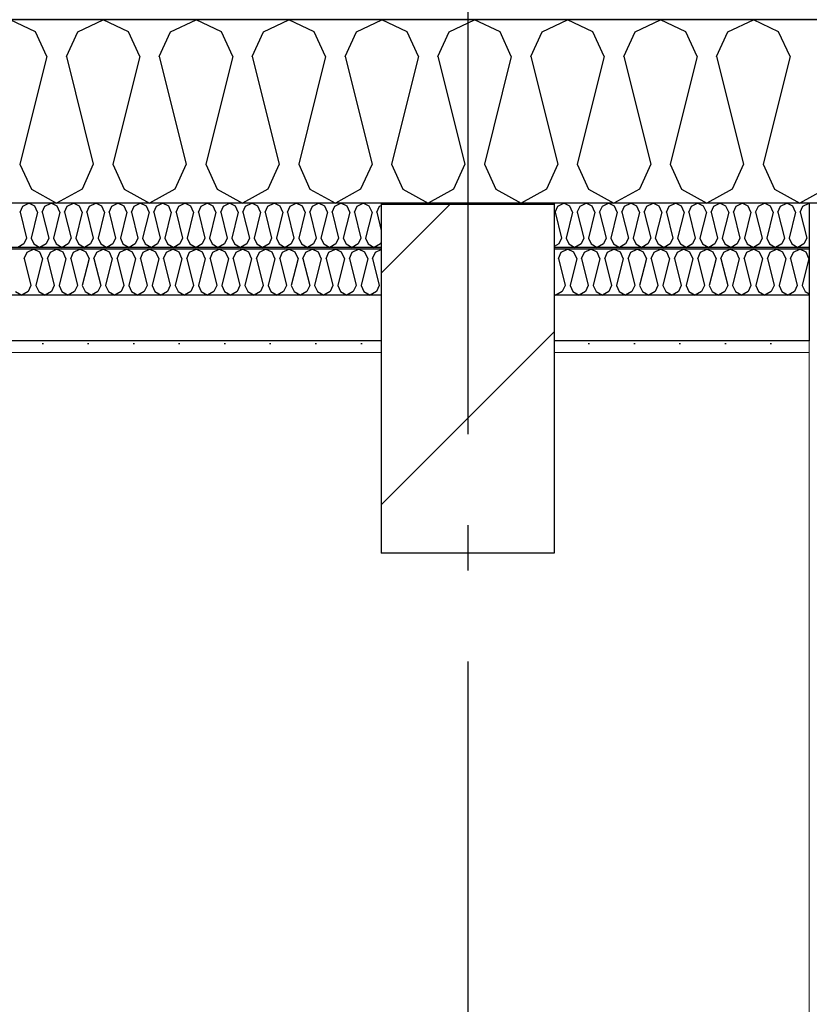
# Model space of a CAD drawing. Header units: millimetres. Extents: x -8544 to 51179, y -2070 to 23603.
# Tile 40 of 174: x 725 to 1592, y 8973 to 10055. Entities that reach past the tile are written whole.
import ezdxf
from ezdxf.enums import TextEntityAlignment as Align

# ---------------------------------------------------------------- set-up
doc = ezdxf.new("R2010")
doc.units = ezdxf.units.MM
doc.header["$LTSCALE"] = 0.5
doc.header["$MEASUREMENT"] = 0
doc.linetypes.add('Akselinje', pattern=[1500, 1000, -200, 100, -200])
doc.linetypes.add('PLINE', pattern=[0])
for name, color, linetype in [('223- Bjelker', 7, 'Continuous'), ('223- Bjelker (Skravur)', 7, 'Continuous'), ('242- Ikke-bærende innervegger (Skravur)(Nye konstruksjoner)', 7, 'Continuous'), ('256- Faste himlinger og overflatebehandling (Skravur)(Nye konstruksjoner)', 7, 'Continuous'), ('256- Faste himlinger og overflatebehandling(Nye konstruksjoner)', 7, 'Continuous'), ('261- Primærkonstruksjon (tak)', 7, 'Continuous'), ('261- Primærkonstruksjon (tak) (Skravur)', 7, 'Continuous'), ('262- Taktekking (Skravur)(Nye konstruksjoner)', 7, 'Continuous'), ('82-- Modullinjer', 7, 'Continuous')]:
    doc.layers.add(name, color=color, linetype=linetype)
doc.layers.add('236- Innvendig kledning og overflate(Nye konstruksjoner)', color=7, linetype='Continuous', lineweight=0)
doc.styles.add('GENERATED_STYLE_1', font='arial.ttf')
pattern_1 = [(0, (0, 0), (0, 86.60254), [0, -50]), (0, (25, 43.3), (0, 86.60254), [0, -50])]

# ---------------------------------------------------------------- blocks, each defined once
blk = doc.blocks.new('*X7')
at = {"layer": '261- Primærkonstruksjon (tak) (Skravur)', "linetype": 'PLINE'}
for p, q in [((742.2, 10042.1), (714.3, 10055.3)), ((788.5, 10042.1), (816.4, 10055.3)), ((844.2, 10042.1), (816.4, 10055.3)), ((890.5, 10042.1), (918.4, 10055.3)), ((946.3, 10042.1), (918.4, 10055.3)), ((992.6, 10042.1), (1020.4, 10055.3)), ((1048.3, 10042.1), (1020.4, 10055.3)), ((1094.6, 10042.1), (1122.5, 10055.3)), ((1150.4, 10042.1), (1122.5, 10055.3)), ((1196.7, 10042.1), (1224.5, 10055.3)), ((1252.4, 10042.1), (1224.5, 10055.3)), ((1298.7, 10042.1), (1326.6, 10055.3)), ((1354.5, 10042.1), (1326.6, 10055.3)), ((1400.8, 10042.1), (1428.6, 10055.3)), ((1456.5, 10042.1), (1428.6, 10055.3)), ((1502.8, 10042.1), (1530.7, 10055.3)), ((1558.5, 10042.1), (1530.7, 10055.3)), ((754.6, 10014.8), (742.2, 10042.1)), ((776.1, 10014.8), (788.5, 10042.1)), ((856.7, 10014.8), (844.2, 10042.1)), ((878.1, 10014.8), (890.5, 10042.1)), ((958.7, 10014.8), (946.3, 10042.1)), ((980.1, 10014.8), (992.6, 10042.1)), ((1060.8, 10014.8), (1048.3, 10042.1)), ((1082.2, 10014.8), (1094.6, 10042.1)), ((1162.8, 10014.8), (1150.4, 10042.1)), ((1184.2, 10014.8), (1196.7, 10042.1)), ((1264.8, 10014.8), (1252.4, 10042.1)), ((1286.3, 10014.8), (1298.7, 10042.1)), ((1366.9, 10014.8), (1354.5, 10042.1)), ((1388.3, 10014.8), (1400.8, 10042.1)), ((1468.9, 10014.8), (1456.5, 10042.1)), ((1490.4, 10014.8), (1502.8, 10042.1)), ((1571, 10014.8), (1558.5, 10042.1)), ((754.6, 10014.8), (725, 9896.4)), ((776.1, 10014.8), (805.6, 9896.4)), ((856.7, 10014.8), (827.1, 9896.4)), ((878.1, 10014.8), (907.7, 9896.4)), ((958.7, 10014.8), (929.1, 9896.4)), ((980.1, 10014.8), (1009.7, 9896.4)), ((1060.8, 10014.8), (1031.2, 9896.4)), ((1082.2, 10014.8), (1111.8, 9896.4)), ((1162.8, 10014.8), (1133.2, 9896.4)), ((1184.2, 10014.8), (1213.8, 9896.4)), ((1264.8, 10014.8), (1235.3, 9896.4)), ((1286.3, 10014.8), (1315.9, 9896.4)), ((1366.9, 10014.8), (1337.3, 9896.4)), ((1388.3, 10014.8), (1417.9, 9896.4)), ((1468.9, 10014.8), (1439.3, 9896.4)), ((1490.4, 10014.8), (1520, 9896.4)), ((1571, 10014.8), (1541.4, 9896.4)), ((725, 9896.4), (737.5, 9869.1)), ((805.6, 9896.4), (793.2, 9869.1)), ((827.1, 9896.4), (839.5, 9869.1)), ((907.7, 9896.4), (895.2, 9869.1)), ((929.1, 9896.4), (941.6, 9869.1)), ((1009.7, 9896.4), (997.3, 9869.1)), ((1031.2, 9896.4), (1043.6, 9869.1)), ((1111.8, 9896.4), (1099.3, 9869.1)), ((1133.2, 9896.4), (1145.6, 9869.1)), ((1213.8, 9896.4), (1201.4, 9869.1)), ((1235.3, 9896.4), (1247.7, 9869.1)), ((1315.9, 9896.4), (1303.4, 9869.1)), ((1337.3, 9896.4), (1349.7, 9869.1)), ((1417.9, 9896.4), (1405.5, 9869.1)), ((1439.3, 9896.4), (1451.8, 9869.1)), ((1520, 9896.4), (1507.5, 9869.1)), ((1541.4, 9896.4), (1553.8, 9869.1)), ((737.5, 9869.1), (765.3, 9853.5)), ((793.2, 9869.1), (765.3, 9853.5)), ((839.5, 9869.1), (867.4, 9853.5)), ((895.2, 9869.1), (867.4, 9853.5)), ((941.6, 9869.1), (969.4, 9853.5)), ((997.3, 9869.1), (969.4, 9853.5)), ((1043.6, 9869.1), (1071.5, 9853.5)), ((1099.3, 9869.1), (1071.5, 9853.5)), ((1145.6, 9869.1), (1173.5, 9853.5)), ((1201.4, 9869.1), (1173.5, 9853.5)), ((1247.7, 9869.1), (1275.6, 9853.5)), ((1303.4, 9869.1), (1275.6, 9853.5)), ((1349.7, 9869.1), (1377.6, 9853.5)), ((1405.5, 9869.1), (1377.6, 9853.5)), ((1451.8, 9869.1), (1479.7, 9853.5)), ((1507.5, 9869.1), (1479.7, 9853.5)), ((1553.8, 9869.1), (1581.7, 9853.5)), ((1609.6, 9869.1), (1581.7, 9853.5))]:
    blk.add_line(p, q, dxfattribs=at)
blk = doc.blocks.new('*X59')
at = {"layer": '256- Faste himlinger og overflatebehandling (Skravur)(Nye konstruksjoner)', "linetype": 'PLINE'}
for p, q in [((725.1, 9843.8), (728, 9850.4)), ((728, 9850.4), (734.7, 9853.5)), ((741.4, 9850.4), (734.7, 9853.5)), ((744.4, 9843.8), (741.4, 9850.4)), ((749.5, 9843.8), (752.5, 9850.4)), ((752.5, 9850.4), (759.2, 9853.5)), ((765.9, 9850.4), (759.2, 9853.5)), ((768.9, 9843.8), (765.9, 9850.4)), ((774, 9843.8), (777, 9850.4)), ((777, 9850.4), (783.7, 9853.5)), ((790.4, 9850.4), (783.7, 9853.5)), ((793.4, 9843.8), (790.4, 9850.4)), ((798.5, 9843.8), (801.5, 9850.4)), ((801.5, 9850.4), (808.2, 9853.5)), ((814.9, 9850.4), (808.2, 9853.5)), ((817.9, 9843.8), (814.9, 9850.4)), ((823, 9843.8), (826, 9850.4)), ((826, 9850.4), (832.7, 9853.5)), ((839.4, 9850.4), (832.7, 9853.5)), ((842.4, 9843.8), (839.4, 9850.4)), ((847.5, 9843.8), (850.5, 9850.4)), ((850.5, 9850.4), (857.2, 9853.5)), ((863.9, 9850.4), (857.2, 9853.5)), ((866.9, 9843.8), (863.9, 9850.4)), ((872, 9843.8), (875, 9850.4)), ((875, 9850.4), (881.7, 9853.5)), ((888.4, 9850.4), (881.7, 9853.5)), ((891.3, 9843.8), (888.4, 9850.4)), ((896.5, 9843.8), (899.5, 9850.4)), ((899.5, 9850.4), (906.2, 9853.5)), ((912.8, 9850.4), (906.2, 9853.5)), ((915.8, 9843.8), (912.8, 9850.4)), ((921, 9843.8), (924, 9850.4)), ((924, 9850.4), (930.7, 9853.5)), ((937.3, 9850.4), (930.7, 9853.5)), ((940.3, 9843.8), (937.3, 9850.4)), ((945.5, 9843.8), (948.5, 9850.4)), ((948.5, 9850.4), (955.1, 9853.5)), ((961.8, 9850.4), (955.1, 9853.5)), ((964.8, 9843.8), (961.8, 9850.4)), ((970, 9843.8), (972.9, 9850.4)), ((972.9, 9850.4), (979.6, 9853.5)), ((986.3, 9850.4), (979.6, 9853.5)), ((989.3, 9843.8), (986.3, 9850.4)), ((994.4, 9843.8), (997.4, 9850.4)), ((997.4, 9850.4), (1004.1, 9853.5)), ((1010.8, 9850.4), (1004.1, 9853.5)), ((1013.8, 9843.8), (1010.8, 9850.4)), ((1018.9, 9843.8), (1021.9, 9850.4)), ((1021.9, 9850.4), (1028.6, 9853.5)), ((1035.3, 9850.4), (1028.6, 9853.5)), ((1038.3, 9843.8), (1035.3, 9850.4)), ((1043.4, 9843.8), (1046.4, 9850.4)), ((1046.4, 9850.4), (1053.1, 9853.5)), ((1059.8, 9850.4), (1053.1, 9853.5)), ((1062.8, 9843.8), (1059.8, 9850.4)), ((1067.9, 9843.8), (1070.9, 9850.4)), ((1070.9, 9850.4), (1077.6, 9853.5)), ((1084.3, 9850.4), (1077.6, 9853.5)), ((1087.3, 9843.8), (1084.3, 9850.4)), ((1092.4, 9843.8), (1095.4, 9850.4)), ((1095.4, 9850.4), (1102.1, 9853.5)), ((1108.8, 9850.4), (1102.1, 9853.5)), ((1111.8, 9843.8), (1108.8, 9850.4)), ((1116.9, 9843.8), (1119.9, 9850.4)), ((1119.9, 9850.4), (1121.9, 9851.3)), ((725.1, 9843.8), (732.2, 9815.4)), ((744.4, 9843.8), (737.3, 9815.4)), ((749.5, 9843.8), (756.6, 9815.4)), ((768.9, 9843.8), (761.8, 9815.4)), ((774, 9843.8), (781.1, 9815.4)), ((793.4, 9843.8), (786.3, 9815.4)), ((798.5, 9843.8), (805.6, 9815.4)), ((817.9, 9843.8), (810.8, 9815.4)), ((823, 9843.8), (830.1, 9815.4)), ((842.4, 9843.8), (835.3, 9815.4)), ((847.5, 9843.8), (854.6, 9815.4)), ((866.9, 9843.8), (859.8, 9815.4)), ((872, 9843.8), (879.1, 9815.4)), ((891.3, 9843.8), (884.2, 9815.4)), ((896.5, 9843.8), (903.6, 9815.4)), ((915.8, 9843.8), (908.7, 9815.4)), ((921, 9843.8), (928.1, 9815.4)), ((940.3, 9843.8), (933.2, 9815.4)), ((945.5, 9843.8), (952.6, 9815.4)), ((964.8, 9843.8), (957.7, 9815.4)), ((970, 9843.8), (977.1, 9815.4)), ((989.3, 9843.8), (982.2, 9815.4)), ((994.4, 9843.8), (1001.5, 9815.4)), ((1013.8, 9843.8), (1006.7, 9815.4)), ((1018.9, 9843.8), (1026, 9815.4)), ((1038.3, 9843.8), (1031.2, 9815.4)), ((1043.4, 9843.8), (1050.5, 9815.4)), ((1062.8, 9843.8), (1055.7, 9815.4)), ((1067.9, 9843.8), (1075, 9815.4)), ((1087.3, 9843.8), (1080.2, 9815.4)), ((1092.4, 9843.8), (1099.5, 9815.4)), ((1111.8, 9843.8), (1104.7, 9815.4)), ((1116.9, 9843.8), (1121.9, 9823.7)), ((732.2, 9815.4), (729.2, 9808.9)), ((737.3, 9815.4), (740.3, 9808.9)), ((756.6, 9815.4), (753.7, 9808.9)), ((761.8, 9815.4), (764.8, 9808.9)), ((781.1, 9815.4), (778.1, 9808.9)), ((786.3, 9815.4), (789.3, 9808.9)), ((805.6, 9815.4), (802.6, 9808.9)), ((810.8, 9815.4), (813.8, 9808.9)), ((830.1, 9815.4), (827.1, 9808.9)), ((835.3, 9815.4), (838.2, 9808.9)), ((854.6, 9815.4), (851.6, 9808.9)), ((859.8, 9815.4), (862.7, 9808.9)), ((879.1, 9815.4), (876.1, 9808.9)), ((884.2, 9815.4), (887.2, 9808.9)), ((903.6, 9815.4), (900.6, 9808.9)), ((908.7, 9815.4), (911.7, 9808.9)), ((928.1, 9815.4), (925.1, 9808.9)), ((933.2, 9815.4), (936.2, 9808.9)), ((952.6, 9815.4), (949.6, 9808.9)), ((957.7, 9815.4), (960.7, 9808.9)), ((977.1, 9815.4), (974.1, 9808.9)), ((982.2, 9815.4), (985.2, 9808.9)), ((1001.5, 9815.4), (998.6, 9808.9)), ((1006.7, 9815.4), (1009.7, 9808.9)), ((1026, 9815.4), (1023.1, 9808.9)), ((1031.2, 9815.4), (1034.2, 9808.9)), ((1050.5, 9815.4), (1047.5, 9808.9)), ((1055.7, 9815.4), (1058.7, 9808.9)), ((1075, 9815.4), (1072, 9808.9)), ((1080.2, 9815.4), (1083.2, 9808.9)), ((1099.5, 9815.4), (1096.5, 9808.9)), ((1104.7, 9815.4), (1107.6, 9808.9)), ((729.2, 9808.9), (722.5, 9805.1)), ((740.3, 9808.9), (747, 9805.1)), ((753.7, 9808.9), (747, 9805.1)), ((764.8, 9808.9), (771.5, 9805.1)), ((778.1, 9808.9), (771.5, 9805.1)), ((789.3, 9808.9), (796, 9805.1)), ((802.6, 9808.9), (796, 9805.1)), ((813.8, 9808.9), (820.4, 9805.1)), ((827.1, 9808.9), (820.4, 9805.1)), ((838.2, 9808.9), (844.9, 9805.1)), ((851.6, 9808.9), (844.9, 9805.1)), ((862.7, 9808.9), (869.4, 9805.1)), ((876.1, 9808.9), (869.4, 9805.1)), ((887.2, 9808.9), (893.9, 9805.1)), ((900.6, 9808.9), (893.9, 9805.1)), ((911.7, 9808.9), (918.4, 9805.1)), ((925.1, 9808.9), (918.4, 9805.1)), ((936.2, 9808.9), (942.9, 9805.1)), ((949.6, 9808.9), (942.9, 9805.1)), ((960.7, 9808.9), (967.4, 9805.1)), ((974.1, 9808.9), (967.4, 9805.1)), ((985.2, 9808.9), (991.9, 9805.1)), ((998.6, 9808.9), (991.9, 9805.1)), ((1009.7, 9808.9), (1016.4, 9805.1)), ((1023.1, 9808.9), (1016.4, 9805.1)), ((1034.2, 9808.9), (1040.9, 9805.1)), ((1047.5, 9808.9), (1040.9, 9805.1)), ((1058.7, 9808.9), (1065.3, 9805.1)), ((1072, 9808.9), (1065.3, 9805.1)), ((1083.2, 9808.9), (1089.8, 9805.1)), ((1096.5, 9808.9), (1089.8, 9805.1)), ((1107.6, 9808.9), (1114.3, 9805.1)), ((1121, 9808.9), (1114.3, 9805.1)), ((1121.9, 9810.9), (1121, 9808.9))]:
    blk.add_line(p, q, dxfattribs=at)
blk = doc.blocks.new('*X60')
at = {"layer": '256- Faste himlinger og overflatebehandling (Skravur)(Nye konstruksjoner)', "linetype": 'PLINE'}
for p, q in [((732.9, 9799.8), (739.8, 9803.1)), ((746.8, 9799.8), (739.8, 9803.1)), ((758.4, 9799.8), (765.3, 9803.1)), ((772.3, 9799.8), (765.3, 9803.1)), ((783.9, 9799.8), (790.8, 9803.1)), ((797.8, 9799.8), (790.8, 9803.1)), ((809.4, 9799.8), (816.4, 9803.1)), ((823.3, 9799.8), (816.4, 9803.1)), ((834.9, 9799.8), (841.9, 9803.1)), ((848.8, 9799.8), (841.9, 9803.1)), ((860.4, 9799.8), (867.4, 9803.1)), ((874.3, 9799.8), (867.4, 9803.1)), ((885.9, 9799.8), (892.9, 9803.1)), ((899.9, 9799.8), (892.9, 9803.1)), ((911.4, 9799.8), (918.4, 9803.1)), ((925.4, 9799.8), (918.4, 9803.1)), ((936.9, 9799.8), (943.9, 9803.1)), ((950.9, 9799.8), (943.9, 9803.1)), ((962.5, 9799.8), (969.4, 9803.1)), ((976.4, 9799.8), (969.4, 9803.1)), ((988, 9799.8), (994.9, 9803.1)), ((1001.9, 9799.8), (994.9, 9803.1)), ((1013.5, 9799.8), (1020.4, 9803.1)), ((1027.4, 9799.8), (1020.4, 9803.1)), ((1039, 9799.8), (1046, 9803.1)), ((1052.9, 9799.8), (1046, 9803.1)), ((1064.5, 9799.8), (1071.5, 9803.1)), ((1078.4, 9799.8), (1071.5, 9803.1)), ((1090, 9799.8), (1097, 9803.1)), ((1104, 9799.8), (1097, 9803.1)), ((1115.5, 9799.8), (1121.9, 9802.8)), ((729.8, 9793), (732.9, 9799.8)), ((729.8, 9793), (737.1, 9763.4)), ((749.9, 9793), (742.5, 9763.4)), ((749.9, 9793), (746.8, 9799.8)), ((755.3, 9793), (758.4, 9799.8)), ((755.3, 9793), (762.7, 9763.4)), ((775.4, 9793), (768, 9763.4)), ((775.4, 9793), (772.3, 9799.8)), ((780.8, 9793), (783.9, 9799.8)), ((780.8, 9793), (788.2, 9763.4)), ((800.9, 9793), (793.5, 9763.4)), ((800.9, 9793), (797.8, 9799.8)), ((806.3, 9793), (809.4, 9799.8)), ((806.3, 9793), (813.7, 9763.4)), ((826.4, 9793), (819, 9763.4)), ((826.4, 9793), (823.3, 9799.8)), ((831.8, 9793), (834.9, 9799.8)), ((831.8, 9793), (839.2, 9763.4)), ((851.9, 9793), (844.6, 9763.4)), ((851.9, 9793), (848.8, 9799.8)), ((857.3, 9793), (860.4, 9799.8)), ((857.3, 9793), (864.7, 9763.4)), ((877.5, 9793), (870.1, 9763.4)), ((877.5, 9793), (874.3, 9799.8)), ((882.8, 9793), (885.9, 9799.8)), ((882.8, 9793), (890.2, 9763.4)), ((903, 9793), (895.6, 9763.4)), ((903, 9793), (899.9, 9799.8)), ((908.3, 9793), (911.4, 9799.8)), ((908.3, 9793), (915.7, 9763.4)), ((928.5, 9793), (921.1, 9763.4)), ((928.5, 9793), (925.4, 9799.8)), ((933.8, 9793), (936.9, 9799.8)), ((933.8, 9793), (941.2, 9763.4)), ((954, 9793), (946.6, 9763.4)), ((954, 9793), (950.9, 9799.8)), ((959.4, 9793), (962.5, 9799.8)), ((959.4, 9793), (966.7, 9763.4)), ((979.5, 9793), (972.1, 9763.4)), ((979.5, 9793), (976.4, 9799.8)), ((984.9, 9793), (988, 9799.8)), ((984.9, 9793), (992.3, 9763.4)), ((1005, 9793), (997.6, 9763.4)), ((1005, 9793), (1001.9, 9799.8)), ((1010.4, 9793), (1013.5, 9799.8)), ((1010.4, 9793), (1017.8, 9763.4)), ((1030.5, 9793), (1023.1, 9763.4)), ((1030.5, 9793), (1027.4, 9799.8)), ((1035.9, 9793), (1039, 9799.8)), ((1035.9, 9793), (1043.3, 9763.4)), ((1056, 9793), (1048.6, 9763.4)), ((1056, 9793), (1052.9, 9799.8)), ((1061.4, 9793), (1064.5, 9799.8)), ((1061.4, 9793), (1068.8, 9763.4)), ((1081.5, 9793), (1074.2, 9763.4)), ((1081.5, 9793), (1078.4, 9799.8)), ((1086.9, 9793), (1090, 9799.8)), ((1086.9, 9793), (1094.3, 9763.4)), ((1107.1, 9793), (1099.7, 9763.4)), ((1107.1, 9793), (1104, 9799.8)), ((1112.4, 9793), (1115.5, 9799.8)), ((1112.4, 9793), (1119.8, 9763.4)), ((737.1, 9763.4), (734, 9756.6)), ((742.5, 9763.4), (745.6, 9756.6)), ((762.7, 9763.4), (759.5, 9756.6)), ((768, 9763.4), (771.1, 9756.6)), ((788.2, 9763.4), (785.1, 9756.6)), ((793.5, 9763.4), (796.6, 9756.6)), ((813.7, 9763.4), (810.6, 9756.6)), ((819, 9763.4), (822.1, 9756.6)), ((839.2, 9763.4), (836.1, 9756.6)), ((844.6, 9763.4), (847.7, 9756.6)), ((864.7, 9763.4), (861.6, 9756.6)), ((870.1, 9763.4), (873.2, 9756.6)), ((890.2, 9763.4), (887.1, 9756.6)), ((895.6, 9763.4), (898.7, 9756.6)), ((915.7, 9763.4), (912.6, 9756.6)), ((921.1, 9763.4), (924.2, 9756.6)), ((941.2, 9763.4), (938.1, 9756.6)), ((946.6, 9763.4), (949.7, 9756.6)), ((966.7, 9763.4), (963.6, 9756.6)), ((972.1, 9763.4), (975.2, 9756.6)), ((992.3, 9763.4), (989.1, 9756.6)), ((997.6, 9763.4), (1000.7, 9756.6)), ((1017.8, 9763.4), (1014.7, 9756.6)), ((1023.1, 9763.4), (1026.2, 9756.6)), ((1043.3, 9763.4), (1040.2, 9756.6)), ((1048.6, 9763.4), (1051.7, 9756.6)), ((1068.8, 9763.4), (1065.7, 9756.6)), ((1074.2, 9763.4), (1077.3, 9756.6)), ((1094.3, 9763.4), (1091.2, 9756.6)), ((1099.7, 9763.4), (1102.8, 9756.6)), ((1119.8, 9763.4), (1116.7, 9756.6)), ((720.1, 9756.6), (727.1, 9752.7)), ((734, 9756.6), (727.1, 9752.7)), ((745.6, 9756.6), (752.6, 9752.7)), ((759.5, 9756.6), (752.6, 9752.7)), ((771.1, 9756.6), (778.1, 9752.7)), ((785.1, 9756.6), (778.1, 9752.7)), ((796.6, 9756.6), (803.6, 9752.7)), ((810.6, 9756.6), (803.6, 9752.7)), ((822.1, 9756.6), (829.1, 9752.7)), ((836.1, 9756.6), (829.1, 9752.7)), ((847.7, 9756.6), (854.6, 9752.7)), ((861.6, 9756.6), (854.6, 9752.7)), ((873.2, 9756.6), (880.1, 9752.7)), ((887.1, 9756.6), (880.1, 9752.7)), ((898.7, 9756.6), (905.6, 9752.7)), ((912.6, 9756.6), (905.6, 9752.7)), ((924.2, 9756.6), (931.2, 9752.7)), ((938.1, 9756.6), (931.2, 9752.7)), ((949.7, 9756.6), (956.7, 9752.7)), ((963.6, 9756.6), (956.7, 9752.7)), ((975.2, 9756.6), (982.2, 9752.7)), ((989.1, 9756.6), (982.2, 9752.7)), ((1000.7, 9756.6), (1007.7, 9752.7)), ((1014.7, 9756.6), (1007.7, 9752.7)), ((1026.2, 9756.6), (1033.2, 9752.7)), ((1040.2, 9756.6), (1033.2, 9752.7)), ((1051.7, 9756.6), (1058.7, 9752.7)), ((1065.7, 9756.6), (1058.7, 9752.7)), ((1077.3, 9756.6), (1084.2, 9752.7)), ((1091.2, 9756.6), (1084.2, 9752.7)), ((1102.8, 9756.6), (1109.7, 9752.7)), ((1116.7, 9756.6), (1109.7, 9752.7))]:
    blk.add_line(p, q, dxfattribs=at)
blk = doc.blocks.new('*X61')
at = {"layer": '256- Faste himlinger og overflatebehandling (Skravur)(Nye konstruksjoner)', "linetype": 'PLINE'}
for p, q in [((1312.8, 9843.8), (1315.8, 9850.4)), ((1315.8, 9850.4), (1322.5, 9853.5)), ((1329.2, 9850.4), (1322.5, 9853.5)), ((1332.2, 9843.8), (1329.2, 9850.4)), ((1337.3, 9843.8), (1340.3, 9850.4)), ((1340.3, 9850.4), (1347, 9853.5)), ((1353.7, 9850.4), (1347, 9853.5)), ((1356.7, 9843.8), (1353.7, 9850.4)), ((1361.8, 9843.8), (1364.8, 9850.4)), ((1364.8, 9850.4), (1371.5, 9853.5)), ((1378.2, 9850.4), (1371.5, 9853.5)), ((1381.2, 9843.8), (1378.2, 9850.4)), ((1386.3, 9843.8), (1389.3, 9850.4)), ((1389.3, 9850.4), (1396, 9853.5)), ((1402.7, 9850.4), (1396, 9853.5)), ((1405.6, 9843.8), (1402.7, 9850.4)), ((1410.8, 9843.8), (1413.8, 9850.4)), ((1413.8, 9850.4), (1420.5, 9853.5)), ((1427.2, 9850.4), (1420.5, 9853.5)), ((1430.1, 9843.8), (1427.2, 9850.4)), ((1435.3, 9843.8), (1438.3, 9850.4)), ((1438.3, 9850.4), (1445, 9853.5)), ((1451.6, 9850.4), (1445, 9853.5)), ((1454.6, 9843.8), (1451.6, 9850.4)), ((1459.8, 9843.8), (1462.8, 9850.4)), ((1462.8, 9850.4), (1469.4, 9853.5)), ((1476.1, 9850.4), (1469.4, 9853.5)), ((1479.1, 9843.8), (1476.1, 9850.4)), ((1484.3, 9843.8), (1487.3, 9850.4)), ((1487.3, 9850.4), (1493.9, 9853.5)), ((1500.6, 9850.4), (1493.9, 9853.5)), ((1503.6, 9843.8), (1500.6, 9850.4)), ((1508.8, 9843.8), (1511.7, 9850.4)), ((1511.7, 9850.4), (1518.4, 9853.5)), ((1525.1, 9850.4), (1518.4, 9853.5)), ((1528.1, 9843.8), (1525.1, 9850.4)), ((1533.2, 9843.8), (1536.2, 9850.4)), ((1536.2, 9850.4), (1542.9, 9853.5)), ((1549.6, 9850.4), (1542.9, 9853.5)), ((1552.6, 9843.8), (1549.6, 9850.4)), ((1557.7, 9843.8), (1560.7, 9850.4)), ((1560.7, 9850.4), (1567.4, 9853.5)), ((1574.1, 9850.4), (1567.4, 9853.5)), ((1577.1, 9843.8), (1574.1, 9850.4)), ((1582.2, 9843.8), (1585.2, 9850.4)), ((1585.2, 9850.4), (1591.9, 9853.5)), ((1312.8, 9843.8), (1319.9, 9815.4)), ((1332.2, 9843.8), (1325.1, 9815.4)), ((1337.3, 9843.8), (1344.4, 9815.4)), ((1356.7, 9843.8), (1349.6, 9815.4)), ((1361.8, 9843.8), (1368.9, 9815.4)), ((1381.2, 9843.8), (1374.1, 9815.4)), ((1386.3, 9843.8), (1393.4, 9815.4)), ((1405.6, 9843.8), (1398.5, 9815.4)), ((1410.8, 9843.8), (1417.9, 9815.4)), ((1430.1, 9843.8), (1423, 9815.4)), ((1435.3, 9843.8), (1442.4, 9815.4)), ((1454.6, 9843.8), (1447.5, 9815.4)), ((1459.8, 9843.8), (1466.9, 9815.4)), ((1479.1, 9843.8), (1472, 9815.4)), ((1484.3, 9843.8), (1491.4, 9815.4)), ((1503.6, 9843.8), (1496.5, 9815.4)), ((1508.8, 9843.8), (1515.9, 9815.4)), ((1528.1, 9843.8), (1521, 9815.4)), ((1533.2, 9843.8), (1540.3, 9815.4)), ((1552.6, 9843.8), (1545.5, 9815.4)), ((1557.7, 9843.8), (1564.8, 9815.4)), ((1577.1, 9843.8), (1570, 9815.4)), ((1582.2, 9843.8), (1589.3, 9815.4)), ((1319.9, 9815.4), (1316.9, 9808.9)), ((1325.1, 9815.4), (1328.1, 9808.9)), ((1344.4, 9815.4), (1341.4, 9808.9)), ((1349.6, 9815.4), (1352.6, 9808.9)), ((1368.9, 9815.4), (1365.9, 9808.9)), ((1374.1, 9815.4), (1377, 9808.9)), ((1393.4, 9815.4), (1390.4, 9808.9)), ((1398.5, 9815.4), (1401.5, 9808.9)), ((1417.9, 9815.4), (1414.9, 9808.9)), ((1423, 9815.4), (1426, 9808.9)), ((1442.4, 9815.4), (1439.4, 9808.9)), ((1447.5, 9815.4), (1450.5, 9808.9)), ((1466.9, 9815.4), (1463.9, 9808.9)), ((1472, 9815.4), (1475, 9808.9)), ((1491.4, 9815.4), (1488.4, 9808.9)), ((1496.5, 9815.4), (1499.5, 9808.9)), ((1515.9, 9815.4), (1512.9, 9808.9)), ((1521, 9815.4), (1524, 9808.9)), ((1540.3, 9815.4), (1537.4, 9808.9)), ((1545.5, 9815.4), (1548.5, 9808.9)), ((1564.8, 9815.4), (1561.9, 9808.9)), ((1570, 9815.4), (1573, 9808.9)), ((1589.3, 9815.4), (1586.3, 9808.9)), ((1316.9, 9808.9), (1311.9, 9806.1)), ((1328.1, 9808.9), (1334.7, 9805.1)), ((1341.4, 9808.9), (1334.7, 9805.1)), ((1352.6, 9808.9), (1359.2, 9805.1)), ((1365.9, 9808.9), (1359.2, 9805.1)), ((1377, 9808.9), (1383.7, 9805.1)), ((1390.4, 9808.9), (1383.7, 9805.1)), ((1401.5, 9808.9), (1408.2, 9805.1)), ((1414.9, 9808.9), (1408.2, 9805.1)), ((1426, 9808.9), (1432.7, 9805.1)), ((1439.4, 9808.9), (1432.7, 9805.1)), ((1450.5, 9808.9), (1457.2, 9805.1)), ((1463.9, 9808.9), (1457.2, 9805.1)), ((1475, 9808.9), (1481.7, 9805.1)), ((1488.4, 9808.9), (1481.7, 9805.1)), ((1499.5, 9808.9), (1506.2, 9805.1)), ((1512.9, 9808.9), (1506.2, 9805.1)), ((1524, 9808.9), (1530.7, 9805.1)), ((1537.4, 9808.9), (1530.7, 9805.1)), ((1548.5, 9808.9), (1555.2, 9805.1)), ((1561.9, 9808.9), (1555.2, 9805.1)), ((1573, 9808.9), (1579.7, 9805.1)), ((1586.3, 9808.9), (1579.7, 9805.1))]:
    blk.add_line(p, q, dxfattribs=at)
blk = doc.blocks.new('*X62')
at = {"layer": '256- Faste himlinger og overflatebehandling (Skravur)(Nye konstruksjoner)', "linetype": 'PLINE'}
for p, q in [((1319.6, 9799.8), (1326.6, 9803.1)), ((1333.6, 9799.8), (1326.6, 9803.1)), ((1345.1, 9799.8), (1352.1, 9803.1)), ((1359.1, 9799.8), (1352.1, 9803.1)), ((1370.6, 9799.8), (1377.6, 9803.1)), ((1384.6, 9799.8), (1377.6, 9803.1)), ((1396.2, 9799.8), (1403.1, 9803.1)), ((1410.1, 9799.8), (1403.1, 9803.1)), ((1421.7, 9799.8), (1428.6, 9803.1)), ((1435.6, 9799.8), (1428.6, 9803.1)), ((1447.2, 9799.8), (1454.1, 9803.1)), ((1461.1, 9799.8), (1454.1, 9803.1)), ((1472.7, 9799.8), (1479.7, 9803.1)), ((1486.6, 9799.8), (1479.7, 9803.1)), ((1498.2, 9799.8), (1505.2, 9803.1)), ((1512.1, 9799.8), (1505.2, 9803.1)), ((1523.7, 9799.8), (1530.7, 9803.1)), ((1537.6, 9799.8), (1530.7, 9803.1)), ((1549.2, 9799.8), (1556.2, 9803.1)), ((1563.2, 9799.8), (1556.2, 9803.1)), ((1574.7, 9799.8), (1581.7, 9803.1)), ((1588.7, 9799.8), (1581.7, 9803.1)), ((1316.5, 9793), (1319.6, 9799.8)), ((1316.5, 9793), (1323.9, 9763.4)), ((1336.7, 9793), (1329.3, 9763.4)), ((1336.7, 9793), (1333.6, 9799.8)), ((1342, 9793), (1345.1, 9799.8)), ((1342, 9793), (1349.4, 9763.4)), ((1362.2, 9793), (1354.8, 9763.4)), ((1362.2, 9793), (1359.1, 9799.8)), ((1367.5, 9793), (1370.6, 9799.8)), ((1367.5, 9793), (1374.9, 9763.4)), ((1387.7, 9793), (1380.3, 9763.4)), ((1387.7, 9793), (1384.6, 9799.8)), ((1393, 9793), (1396.2, 9799.8)), ((1393, 9793), (1400.4, 9763.4)), ((1413.2, 9793), (1405.8, 9763.4)), ((1413.2, 9793), (1410.1, 9799.8)), ((1418.6, 9793), (1421.7, 9799.8)), ((1418.6, 9793), (1425.9, 9763.4)), ((1438.7, 9793), (1431.3, 9763.4)), ((1438.7, 9793), (1435.6, 9799.8)), ((1444.1, 9793), (1447.2, 9799.8)), ((1444.1, 9793), (1451.5, 9763.4)), ((1464.2, 9793), (1456.8, 9763.4)), ((1464.2, 9793), (1461.1, 9799.8)), ((1469.6, 9793), (1472.7, 9799.8)), ((1469.6, 9793), (1477, 9763.4)), ((1489.7, 9793), (1482.3, 9763.4)), ((1489.7, 9793), (1486.6, 9799.8)), ((1495.1, 9793), (1498.2, 9799.8)), ((1495.1, 9793), (1502.5, 9763.4)), ((1515.2, 9793), (1507.8, 9763.4)), ((1515.2, 9793), (1512.1, 9799.8)), ((1520.6, 9793), (1523.7, 9799.8)), ((1520.6, 9793), (1528, 9763.4)), ((1540.8, 9793), (1533.4, 9763.4)), ((1540.8, 9793), (1537.6, 9799.8)), ((1546.1, 9793), (1549.2, 9799.8)), ((1546.1, 9793), (1553.5, 9763.4)), ((1566.3, 9793), (1558.9, 9763.4)), ((1566.3, 9793), (1563.2, 9799.8)), ((1571.6, 9793), (1574.7, 9799.8)), ((1571.6, 9793), (1579, 9763.4)), ((1591.8, 9793), (1584.4, 9763.4)), ((1591.8, 9793), (1588.7, 9799.8)), ((1323.9, 9763.4), (1320.8, 9756.6)), ((1329.3, 9763.4), (1332.4, 9756.6)), ((1349.4, 9763.4), (1346.3, 9756.6)), ((1354.8, 9763.4), (1357.9, 9756.6)), ((1374.9, 9763.4), (1371.8, 9756.6)), ((1380.3, 9763.4), (1383.4, 9756.6)), ((1400.4, 9763.4), (1397.3, 9756.6)), ((1405.8, 9763.4), (1408.9, 9756.6)), ((1425.9, 9763.4), (1422.8, 9756.6)), ((1431.3, 9763.4), (1434.4, 9756.6)), ((1451.5, 9763.4), (1448.4, 9756.6)), ((1456.8, 9763.4), (1459.9, 9756.6)), ((1477, 9763.4), (1473.9, 9756.6)), ((1482.3, 9763.4), (1485.4, 9756.6)), ((1502.5, 9763.4), (1499.4, 9756.6)), ((1507.8, 9763.4), (1511, 9756.6)), ((1528, 9763.4), (1524.9, 9756.6)), ((1533.4, 9763.4), (1536.5, 9756.6)), ((1553.5, 9763.4), (1550.4, 9756.6)), ((1558.9, 9763.4), (1562, 9756.6)), ((1579, 9763.4), (1575.9, 9756.6)), ((1584.4, 9763.4), (1587.5, 9756.6)), ((1311.9, 9753.7), (1313.8, 9752.7)), ((1320.8, 9756.6), (1313.8, 9752.7)), ((1332.4, 9756.6), (1339.3, 9752.7)), ((1346.3, 9756.6), (1339.3, 9752.7)), ((1357.9, 9756.6), (1364.9, 9752.7)), ((1371.8, 9756.6), (1364.9, 9752.7)), ((1383.4, 9756.6), (1390.4, 9752.7)), ((1397.3, 9756.6), (1390.4, 9752.7)), ((1408.9, 9756.6), (1415.9, 9752.7)), ((1422.8, 9756.6), (1415.9, 9752.7)), ((1434.4, 9756.6), (1441.4, 9752.7)), ((1448.4, 9756.6), (1441.4, 9752.7)), ((1459.9, 9756.6), (1466.9, 9752.7)), ((1473.9, 9756.6), (1466.9, 9752.7)), ((1485.4, 9756.6), (1492.4, 9752.7)), ((1499.4, 9756.6), (1492.4, 9752.7)), ((1511, 9756.6), (1517.9, 9752.7)), ((1524.9, 9756.6), (1517.9, 9752.7)), ((1536.5, 9756.6), (1543.4, 9752.7)), ((1550.4, 9756.6), (1543.4, 9752.7)), ((1562, 9756.6), (1568.9, 9752.7)), ((1575.9, 9756.6), (1568.9, 9752.7)), ((1587.5, 9756.6), (1591.9, 9754.1))]:
    blk.add_line(p, q, dxfattribs=at)
blk = doc.blocks.new('Standard grid marker[3]', base_point=(1216.9, 12550))
at = {"layer": '82-- Modullinjer', "linetype": 'Akselinje'}
blk.add_line((1216.9, 12350), (1216.9, 1550), dxfattribs=at)
at = {"layer": '82-- Modullinjer', "style": 'GENERATED_STYLE_1'}
for tag, p in [('AC_MarkerText_1_0', (1216.9, 12887.5)), ('AC_MarkerText_1_1', (1216.9, 1187.5))]:
    blk.add_attdef(tag, text='', height=175, rotation=360, dxfattribs=at).set_placement(p, align=Align.TOP_CENTER)

msp = doc.modelspace()

# ---------------------------------------------------------------- hatches: boundary and pattern name
at = {"layer": '223- Bjelker (Skravur)', "linetype": 'Continuous'}
h = msp.add_hatch(dxfattribs=at)
h.set_pattern_fill('Skrålinjer_3', color=256, style=0, pattern_type=2)
h.set_pattern_definition([(45, (0, 0), (-127.2792, 127.2792), [])])
h.paths.add_polyline_path([(1121.9, 9852.3), (1121.9, 9469), (1311.9, 9469), (1311.9, 9852.3)])
at = {"layer": '242- Ikke-bærende innervegger (Skravur)(Nye konstruksjoner)', "linetype": 'Continuous'}
h = msp.add_hatch(dxfattribs=at)
h.set_pattern_fill('Gips', color=256, style=0, pattern_type=2)
h.set_pattern_definition([(270, (0, 0), (86.60254, 0), [0, -50]), (270, (43.3, -25), (86.60254, 0), [0, -50])])
h.paths.add_polyline_path([(1591.9, 6850), (1604.4, 6850), (1604.4, 9853.5), (1591.9, 9853.5)])
at = {"layer": '256- Faste himlinger og overflatebehandling (Skravur)(Nye konstruksjoner)', "linetype": 'Continuous'}
for points in [[(1121.9, 9805.1), (-2288.1, 9805.1), (-2288.1, 9803.1), (1121.9, 9803.1)], [(1311.9, 9805.1), (1311.9, 9803.1), (1591.9, 9803.1), (1591.9, 9805.1)]]:
    msp.add_hatch(color=256, dxfattribs=at).paths.add_polyline_path(points)
h = msp.add_hatch(dxfattribs=at)
h.set_pattern_fill('Gips', color=256, style=0, pattern_type=2)
h.set_pattern_definition(pattern_1)
h.paths.add_polyline_path([(-2288.1, 9702.3), (-2288.1, 9689.6), (1121.9, 9689.6), (1121.9, 9702.3)])
h = msp.add_hatch(dxfattribs=at)
h.set_pattern_fill('Gips', color=256, style=0, pattern_type=2)
h.set_pattern_definition(pattern_1)
h.paths.add_polyline_path([(1311.9, 9689.6), (1591.9, 9689.6), (1591.9, 9702.3), (1311.9, 9702.3)])
at = {"layer": '262- Taktekking (Skravur)(Nye konstruksjoner)', "linetype": 'Continuous'}
h = msp.add_hatch(dxfattribs=at)
h.set_pattern_fill('Prikker_tett', color=256, style=0, pattern_type=2)
h.set_pattern_definition([(0, (0, 0), (0, 43.30127), [0, -25]), (0, (12.5, 21.65), (0, 43.30127), [0, -25])])
h.paths.add_polyline_path([(-2583.1, 10055.3), (12216.9, 10055.3), (12216.9, 10057.3), (-2583.1, 10057.3)])

# ---------------------------------------------------------------- linework, layer by layer
at = {"layer": '223- Bjelker', "linetype": 'PLINE'}
for p, q in [((1311.9, 9852.3), (1121.9, 9852.3)), ((1311.9, 9853.5), (1311.9, 9852.3)), ((1121.9, 9689.6), (1121.9, 9469)), ((1311.9, 9689.6), (1311.9, 9469)), ((1311.9, 9469), (1121.9, 9469))]:
    msp.add_line(p, q, dxfattribs=at)
at = {"layer": '223- Bjelker', "linetype": 'PLINE', "flags": 128}
for points in [[(1121.9, 9852.3), (1121.9, 9805.1), (1121.9, 9803.1), (1121.9, 9752.7), (1121.9, 9702.3), (1121.9, 9689.6)], [(1311.9, 9852.3), (1311.9, 9805.1), (1311.9, 9803.1), (1311.9, 9752.7), (1311.9, 9702.3), (1311.9, 9689.6)]]:
    msp.add_lwpolyline(points, dxfattribs=at)
at = {"layer": '236- Innvendig kledning og overflate(Nye konstruksjoner)', "linetype": 'PLINE'}
for p, q in [((1591.9, 9702.3), (1591.9, 9689.6)), ((1121.9, 9689.6), (-2288.1, 9689.6)), ((1591.9, 9689.6), (1311.9, 9689.6)), ((1591.9, 9689.6), (1591.9, 6850))]:
    msp.add_line(p, q, dxfattribs=at)
at = {"layer": '256- Faste himlinger og overflatebehandling(Nye konstruksjoner)', "linetype": 'PLINE'}
for p, q in [((1121.9, 9853.5), (1121.9, 9852.3)), ((1311.9, 9853.5), (1311.9, 9852.3)), ((1121.9, 9805.1), (-2288.1, 9805.1)), ((1121.9, 9803.1), (-2288.1, 9803.1)), ((1591.9, 9805.1), (1311.9, 9805.1)), ((1591.9, 9803.1), (1311.9, 9803.1)), ((1121.9, 9752.7), (-2288.1, 9752.7)), ((1591.9, 9752.7), (1311.9, 9752.7)), ((1121.9, 9702.3), (-2288.1, 9702.3)), ((1591.9, 9702.3), (1311.9, 9702.3))]:
    msp.add_line(p, q, dxfattribs=at)
at = {"layer": '256- Faste himlinger og overflatebehandling(Nye konstruksjoner)', "linetype": 'PLINE', "flags": 128}
msp.add_lwpolyline([(1591.9, 9853.5), (1591.9, 9805.1), (1591.9, 9803.1), (1591.9, 9752.7), (1591.9, 9702.3)], dxfattribs=at)
at = {"layer": '261- Primærkonstruksjon (tak)', "linetype": 'PLINE'}
for p, q in [((1121.9, 9853.5), (-2288.1, 9853.5)), ((1311.9, 9853.5), (1121.9, 9853.5))]:
    msp.add_line(p, q, dxfattribs=at)
at = {"layer": '261- Primærkonstruksjon (tak)', "linetype": 'PLINE', "flags": 128}
for points in [[(12166.9, 10055.3), (12016.9, 10055.3), (12014.9, 10055.3), (11966.9, 10055.3), (11954.4, 10055.3), (-2320.6, 10055.3), (-2333.1, 10055.3), (-2381.1, 10055.3), (-2383.1, 10055.3), (-2533.1, 10055.3)], [(4721.9, 9853.5), (1741.9, 9853.5), (1729.4, 9853.5), (1716.9, 9853.5), (1616.9, 9853.5), (1604.4, 9853.5), (1591.9, 9853.5), (1311.9, 9853.5)]]:
    msp.add_lwpolyline(points, dxfattribs=at)

# ---------------------------------------------------------------- block references
at = {"layer": '256- Faste himlinger og overflatebehandling(Nye konstruksjoner)'}
for name in ['*X59', '*X61', '*X60', '*X62']:
    msp.add_blockref(name, (0, 0), dxfattribs=at)
at = {"layer": '261- Primærkonstruksjon (tak)'}
msp.add_blockref('*X7', (0, 0), dxfattribs=at)
at = {"layer": '82-- Modullinjer', "linetype": 'PLINE'}
msp.add_blockref('Standard grid marker[3]', (1216.9, 12550), dxfattribs=at)

doc.saveas('drawing.dxf')
